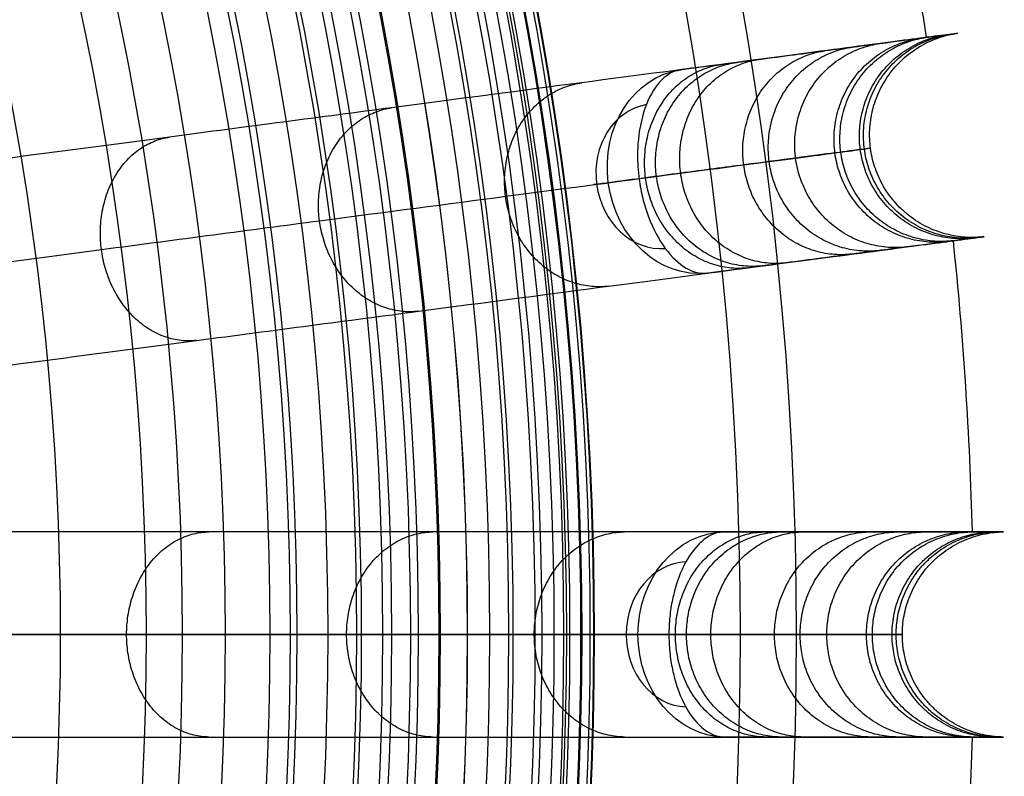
# Model space of a CAD drawing. Header units: millimetres. Extents: x 336 to 771, y -218 to 218.
# Tile 34 of 40: x 715 to 771, y -8 to 35. Entities that reach past the tile are written whole.
import ezdxf

# ---------------------------------------------------------------- set-up
doc = ezdxf.new("R2010")
doc.units = ezdxf.units.MM
doc.layers.add('Ø40', color=5, linetype='Continuous', true_color=0x0000ff)

msp = doc.modelspace()

# ---------------------------------------------------------------- linework, layer by layer
at = {"layer": 'Ø40'}
msp.add_line((735.943, 0, 350.419), (739.224, 0, 350.419), dxfattribs=at)
for centre, radius in [((553.502, 0, 327.826), 205.981), ((553.502, 0, 324.542), 202.782), ((553.502, 0, 216.297), 194.475), ((553.502, 0, 208.726), 194.44), ((553.502, 0, 222.169), 194.232), ((553.502, 0, 227.919), 193.761), ((553.502, 0, 197.88), 193.701), ((553.502, 0, 233.516), 193.074), ((553.502, 0, 191.609), 192.89), ((553.502, 0, 292.016), 192.73), ((553.502, 0, 238.925), 192.182), ((553.502, 0, 183.851), 191.483), ((553.502, 0, 244.11), 191.102), ((553.502, 0, 249.039), 189.849), ((553.502, 0, 175.928), 189.596), ((553.502, 0, 253.445), 188.517), ((553.502, 0, 167.941), 187.248), ((553.502, 0, 257.086), 187.243), ((553.502, 0, 261.088), 185.627), ((553.502, 0, 159.909), 184.45), ((553.502, 0, 264.548), 184.007), ((553.502, 0, 266.596), 182.926), ((553.502, 0, 151.84), 181.211), ((553.502, 0, 270.178), 180.942), ((553.502, 0, 308.953), 179.298), ((553.502, 0, 143.743), 177.541), ((553.502, 0, 271.737), 177.157), ((553.502, 0, 135.627), 173.452), ((553.502, 0, 127.503), 168.958), ((553.502, 0, 119.38), 164.07)]:
    msp.add_circle(centre, radius, dxfattribs=at)
at = {"layer": 'Ø40', "extrusion": (0, 0, -1)}
for centre, radius in [((-553.502, 0, -350.419), 185.722), ((-553.502, 0, -350.419), 182.441), ((-553.502, 0, -348.865), 176.027), ((-553.502, 0, -344.549), 171.034)]:
    msp.add_circle(centre, radius, dxfattribs=at)
at = {"layer": 'Ø40'}
for start, end in [(9.04858, 13.45142), (1.54858, 5.95142), (354.04858, 358.45142)]:
    msp.add_arc((553.502, 0, 188.802), 216.092, start, end, dxfattribs=at)
at = {"layer": 'Ø40', "extrusion": (0.512291, 0.067444, -0.85616)}
for start, end in [(270, 359.2906), (180.7094, 270)]:
    msp.add_arc((-72.246, 787.596, 147.899), 5.84, start, end, dxfattribs=at)
at = {"layer": 'Ø40', "extrusion": (-0.512291, -0.067444, 0.85616)}
for start, end in [(182.216, 270), (270, 357.784)]:
    msp.add_arc((72.246, 787.596, -143.769), 4.13, start, end, dxfattribs=at)
at = {"layer": 'Ø40', "extrusion": (0.130526, -0.991445, -8.59337e-15)}
msp.add_arc((750.729, 280.335, 72.246), 5.84, 123.6054, 211.114, dxfattribs=at)
at = {"layer": 'Ø40', "extrusion": (0.516712, -1.18012e-15, -0.85616)}
msp.add_arc((0, 791.651, 150.346), 5.84, 270, 359.2906, dxfattribs=at)
at = {"layer": 'Ø40', "extrusion": (-0.516712, 0, 0.85616)}
for start, end in [(182.216, 270), (270, 357.784)]:
    msp.add_arc((0, 791.651, -146.216), 4.13, start, end, dxfattribs=at)
at = {"layer": 'Ø40', "extrusion": (0, -1, 0)}
msp.add_arc((755.464, 280.335), 5.84, 123.6054, 211.114, dxfattribs=at)
at = {"layer": 'Ø40', "extrusion": (0.516712, 6.6307e-31, -0.85616)}
msp.add_arc((0, 791.651, 150.346), 5.84, 180.7094, 270, dxfattribs=at)
at = {"layer": 'Ø40'}
for points, knots in [([(670.482, 31.345, 39.176), (676.067, 32.841, 44.946), (686.872, 35.737, 56.624), (701.995, 39.789, 74.745), (715.717, 43.466, 93.259), (727.856, 46.718, 112.103), (738.233, 49.499, 131.212), (746.671, 51.76, 150.522), (752.998, 53.455, 169.977), (756.575, 54.413, 187.274), (758.111, 54.825, 202.235), (758.45, 54.916, 214.764), (757.889, 54.765, 226.986), (756.492, 54.391, 238.726), (754.329, 53.812, 249.803), (751.473, 53.046, 260.032), (748.527, 52.257, 267.843), (745.88, 51.548, 273.48), (744.475, 51.171, 276.079), (743.753, 50.978, 277.318)], [0, 0, 0, 0, 21.206687, 42.000163, 62.298384, 82.041442, 101.198015, 119.773444, 137.819283, 155.44352, 166.748088, 177.876049, 188.747485, 199.274348, 209.364632, 218.926927, 227.876161, 232.097972, 236.141838, 236.141838, 236.141838, 236.141838]), ([(675.912, 26.754, 35.11), (681.555, 28.266, 40.935), (687.082, 29.747, 46.904), (692.445, 31.184, 53.006), (697.703, 32.593, 58.989), (702.825, 33.965, 65.124), (707.759, 35.287, 71.396), (712.574, 36.578, 77.519), (717.23, 37.825, 83.799), (721.668, 39.014, 90.221), (725.984, 40.171, 96.467), (730.112, 41.277, 102.873), (733.988, 42.315, 109.421), (737.748, 43.323, 115.776), (741.286, 44.271, 122.288), (744.533, 45.141, 128.939), (747.681, 45.984, 135.39), (750.566, 46.757, 141.988), (753.117, 47.441, 148.716), (755.597, 48.105, 155.253), (757.765, 48.686, 161.919), (759.557, 49.167, 168.693), (761.307, 49.635, 175.308), (762.695, 50.007, 182.016), (763.665, 50.267, 188.802), (763.666, 50.268, 188.805), (763.667, 50.268, 188.809), (763.667, 50.268, 188.813), (764.289, 50.434, 193.163), (764.739, 50.555, 197.545), (765.022, 50.631, 201.933), (765.3, 50.705, 206.252), (765.418, 50.737, 210.589), (765.375, 50.725, 214.917), (765.333, 50.714, 219.144), (765.139, 50.662, 223.379), (764.79, 50.569, 227.592), (764.452, 50.478, 231.67), (763.968, 50.348, 235.746), (763.331, 50.178, 239.786), (762.721, 50.014, 243.656), (761.967, 49.812, 247.518), (761.062, 49.57, 251.326), (760.204, 49.34, 254.932), (759.202, 49.071, 258.523), (758.046, 48.762, 262.039), (757.505, 48.617, 263.687), (756.927, 48.462, 265.324), (755.698, 48.132, 268.563), (755.044, 47.957, 270.17), (754.349, 47.771, 271.754), (753.694, 47.595, 273.248), (752.999, 47.409, 274.728), (752.265, 47.213, 276.183), (751.562, 47.024, 277.576), (750.818, 46.825, 278.952), (750.034, 46.615, 280.298)], [0, 0, 0, 0, 21.204799, 21.204799, 21.204799, 41.99698, 41.99698, 41.99698, 62.294163, 62.294163, 62.294163, 82.036498, 82.036498, 82.036498, 101.193153, 101.193153, 101.193153, 119.768949, 119.768949, 119.768949, 137.816316, 137.816316, 137.816316, 155.433498, 155.433498, 155.433498, 155.443084, 155.443084, 155.443084, 166.745582, 166.745582, 166.745582, 177.871129, 177.871129, 177.871129, 188.740149, 188.740149, 188.740149, 199.26457, 199.26457, 199.26457, 209.352232, 209.352232, 209.352232, 218.911491, 218.911491, 218.911491, 223.383634, 223.383634, 227.855231, 227.855231, 227.855231, 232.074047, 232.074047, 232.074047, 236.114875, 236.114875, 236.114875, 236.114875]), ([(752.913, 32.143, 280.298), (753.718, 32.249, 278.952), (754.481, 32.35, 277.576), (755.202, 32.445, 276.183), (755.956, 32.544, 274.728), (756.669, 32.638, 273.248), (757.342, 32.726, 271.754), (758.055, 32.82, 270.17), (758.726, 32.909, 268.563), (759.988, 33.075, 265.324), (760.581, 33.153, 263.687), (761.137, 33.226, 262.039), (762.323, 33.382, 258.523), (763.351, 33.517, 254.932), (764.232, 33.633, 251.326), (765.161, 33.756, 247.518), (765.935, 33.858, 243.656), (766.561, 33.94, 239.786), (767.214, 34.026, 235.746), (767.712, 34.091, 231.67), (768.058, 34.137, 227.592), (768.417, 34.184, 223.379), (768.616, 34.211, 219.144), (768.659, 34.216, 214.917), (768.703, 34.222, 210.589), (768.582, 34.206, 206.252), (768.296, 34.168, 201.933), (768.006, 34.13, 197.545), (767.544, 34.069, 193.163), (766.906, 33.985, 188.813), (766.905, 33.985, 188.809), (766.905, 33.985, 188.805), (766.904, 33.985, 188.802), (765.908, 33.854, 182.016), (764.483, 33.666, 175.308), (762.687, 33.43, 168.693), (760.848, 33.188, 161.919), (758.623, 32.895, 155.253), (756.078, 32.56, 148.716), (753.458, 32.215, 141.988), (750.498, 31.825, 135.39), (747.266, 31.4, 128.939), (743.933, 30.961, 122.288), (740.302, 30.483, 115.776), (736.442, 29.975, 109.421), (732.464, 29.451, 102.873), (728.227, 28.893, 96.467), (723.797, 28.31, 90.221), (719.242, 27.71, 83.799), (714.463, 27.081, 77.519), (709.52, 26.43, 71.396), (704.457, 25.764, 65.124), (699.199, 25.072, 58.989), (693.802, 24.361, 53.006), (688.298, 23.636, 46.904), (682.625, 22.889, 40.935), (676.833, 22.127, 35.11)], [0, 0, 0, 0, 4.040828, 4.040828, 4.040828, 8.259644, 8.259644, 8.259644, 12.731241, 12.731241, 17.203384, 17.203384, 17.203384, 26.762643, 26.762643, 26.762643, 36.850305, 36.850305, 36.850305, 47.374726, 47.374726, 47.374726, 58.243746, 58.243746, 58.243746, 69.369292, 69.369292, 69.369292, 80.671791, 80.671791, 80.671791, 80.681377, 80.681377, 80.681377, 98.298559, 98.298559, 98.298559, 116.345926, 116.345926, 116.345926, 134.921722, 134.921722, 134.921722, 154.078377, 154.078377, 154.078377, 173.820712, 173.820712, 173.820712, 194.117895, 194.117895, 194.117895, 214.910076, 214.910076, 214.910076, 236.114875, 236.114875, 236.114875, 236.114875]), ([(752.913, 32.143, 280.298), (752.52, 32.092, 280.955), (752.144, 31.89, 281.601), (751.806, 31.549, 282.199), (751.467, 31.208, 282.798), (751.174, 30.734, 283.337), (750.947, 30.156, 283.789), (750.719, 29.577, 284.241), (750.562, 28.904, 284.597), (750.49, 28.177, 284.838), (750.459, 27.857, 284.944), (750.443, 27.529, 285.027), (750.446, 27.03, 285.117), (750.451, 26.863, 285.141), (750.466, 26.611, 285.168), (750.471, 26.527, 285.176), (750.485, 26.359, 285.188), (750.493, 26.275, 285.192), (750.502, 26.191, 285.195), (750.511, 26.107, 285.198), (750.521, 26.023, 285.2), (750.532, 25.94, 285.2)], [0, 0, 0, 0, 1.976488, 1.976488, 1.976488, 3.954613, 3.954613, 3.954613, 5.937868, 5.937868, 5.937868, 6.806556, 6.806556, 7.240695, 7.240695, 7.457739, 7.457739, 7.674783, 7.674783, 7.674783, 7.892081, 7.892081, 7.892081, 7.892081]), ([(673.572, 15.808, 39.176), (679.305, 16.562, 44.946), (690.396, 18.022, 56.624), (705.919, 20.066, 74.745), (720.003, 21.92, 93.259), (732.462, 23.561, 112.103), (743.113, 24.963, 131.212), (751.774, 26.103, 150.522), (758.268, 26.958, 169.977), (761.94, 27.441, 187.274), (763.516, 27.649, 202.235), (763.864, 27.695, 214.764), (763.288, 27.619, 226.986), (761.855, 27.43, 238.726), (759.635, 27.138, 249.803), (756.703, 26.752, 260.032), (753.679, 26.354, 267.843), (750.963, 25.996, 273.48), (749.52, 25.806, 276.079), (748.779, 25.709, 277.318)], [0, 0, 0, 0, 21.206687, 42.000163, 62.298384, 82.041442, 101.198015, 119.773444, 137.819283, 155.44352, 166.748088, 177.876049, 188.747485, 199.274348, 209.364632, 218.926927, 227.876161, 232.097972, 236.141838, 236.141838, 236.141838, 236.141838]), ([(750.532, 25.94, 285.2), (750.543, 25.856, 285.2), (750.555, 25.772, 285.198), (750.568, 25.688, 285.195), (750.581, 25.605, 285.192), (750.595, 25.522, 285.188), (750.626, 25.356, 285.176), (750.642, 25.273, 285.168), (750.693, 25.027, 285.141), (750.731, 24.864, 285.117), (750.858, 24.381, 285.027), (750.957, 24.068, 284.944), (751.071, 23.768, 284.838), (751.329, 23.084, 284.597), (751.654, 22.474, 284.241), (752.024, 21.974, 283.789), (752.393, 21.474, 283.337), (752.799, 21.093, 282.798), (753.214, 20.851, 282.199), (753.629, 20.609, 281.601), (754.045, 20.512, 280.955), (754.438, 20.563, 280.298)], [0, 0, 0, 0, 0.217298, 0.217298, 0.217298, 0.434342, 0.434342, 0.651386, 0.651386, 1.085525, 1.085525, 1.954213, 1.954213, 1.954213, 3.937468, 3.937468, 3.937468, 5.915593, 5.915593, 5.915593, 7.892081, 7.892081, 7.892081, 7.892081]), ([(678.357, 10.548, 35.11), (684.149, 11.31, 40.935), (689.822, 12.057, 46.904), (695.327, 12.782, 53.006), (700.724, 13.492, 58.989), (705.981, 14.184, 65.124), (711.045, 14.851, 71.396), (715.988, 15.502, 77.519), (720.767, 16.131, 83.799), (725.322, 16.73, 90.221), (729.752, 17.314, 96.467), (733.989, 17.871, 102.873), (737.967, 18.395, 109.421), (741.827, 18.903, 115.776), (745.458, 19.381, 122.288), (748.791, 19.82, 128.939), (752.022, 20.246, 135.39), (754.983, 20.635, 141.988), (757.602, 20.98, 148.716), (760.147, 21.315, 155.253), (762.373, 21.608, 161.919), (764.212, 21.85, 168.693), (766.008, 22.087, 175.308), (767.433, 22.274, 182.016), (768.429, 22.406, 188.802), (768.429, 22.406, 188.805), (768.43, 22.406, 188.809), (768.43, 22.406, 188.813), (769.069, 22.49, 193.163), (769.531, 22.551, 197.545), (769.821, 22.589, 201.933), (770.107, 22.626, 206.252), (770.227, 22.642, 210.589), (770.183, 22.636, 214.917), (770.141, 22.631, 219.144), (769.941, 22.605, 223.379), (769.583, 22.557, 227.592), (769.236, 22.512, 231.67), (768.739, 22.446, 235.746), (768.085, 22.36, 239.786), (767.459, 22.278, 243.656), (766.686, 22.176, 247.518), (765.756, 22.054, 251.326), (764.876, 21.938, 254.932), (763.847, 21.802, 258.523), (762.661, 21.646, 262.039), (762.105, 21.573, 263.687), (761.513, 21.495, 265.324), (760.251, 21.329, 268.563), (759.579, 21.24, 270.17), (758.866, 21.147, 271.754), (758.193, 21.058, 273.248), (757.481, 20.964, 274.728), (756.727, 20.865, 276.183), (756.005, 20.77, 277.576), (755.242, 20.669, 278.952), (754.438, 20.563, 280.298)], [0, 0, 0, 0, 21.204799, 21.204799, 21.204799, 41.99698, 41.99698, 41.99698, 62.294163, 62.294163, 62.294163, 82.036498, 82.036498, 82.036498, 101.193153, 101.193153, 101.193153, 119.768949, 119.768949, 119.768949, 137.816316, 137.816316, 137.816316, 155.433498, 155.433498, 155.433498, 155.443084, 155.443084, 155.443084, 166.745582, 166.745582, 166.745582, 177.871129, 177.871129, 177.871129, 188.740149, 188.740149, 188.740149, 199.26457, 199.26457, 199.26457, 209.352232, 209.352232, 209.352232, 218.911491, 218.911491, 218.911491, 223.383634, 223.383634, 227.855231, 227.855231, 227.855231, 232.074047, 232.074047, 232.074047, 236.114875, 236.114875, 236.114875, 236.114875]), ([(755.403, 5.84, 280.298), (756.214, 5.84, 278.952), (756.984, 5.84, 277.576), (757.712, 5.84, 276.183), (758.472, 5.84, 274.728), (759.191, 5.84, 273.248), (759.869, 5.84, 271.754), (760.589, 5.84, 270.17), (761.266, 5.84, 268.563), (762.539, 5.84, 265.324), (763.136, 5.84, 263.687), (763.697, 5.84, 262.039), (764.894, 5.84, 258.523), (765.931, 5.84, 254.932), (766.819, 5.84, 251.326), (767.756, 5.84, 247.518), (768.537, 5.84, 243.656), (769.168, 5.84, 239.786), (769.827, 5.84, 235.746), (770.329, 5.84, 231.67), (770.679, 5.84, 227.592), (771.04, 5.84, 223.379), (771.241, 5.84, 219.144), (771.284, 5.84, 214.917), (771.328, 5.84, 210.589), (771.207, 5.84, 206.252), (770.919, 5.84, 201.933), (770.626, 5.84, 197.545), (770.16, 5.84, 193.163), (769.516, 5.84, 188.813), (769.516, 5.84, 188.809), (769.515, 5.84, 188.805), (769.515, 5.84, 188.802), (768.51, 5.84, 182.016), (767.073, 5.84, 175.308), (765.261, 5.84, 168.693), (763.406, 5.84, 161.919), (761.161, 5.84, 155.253), (758.594, 5.84, 148.716), (755.953, 5.84, 141.988), (752.967, 5.84, 135.39), (749.707, 5.84, 128.939), (746.345, 5.84, 122.288), (742.683, 5.84, 115.776), (738.79, 5.84, 109.421), (734.777, 5.84, 102.873), (730.504, 5.84, 96.467), (726.036, 5.84, 90.221), (721.441, 5.84, 83.799), (716.621, 5.84, 77.519), (711.636, 5.84, 71.396), (706.528, 5.84, 65.124), (701.225, 5.84, 58.989), (695.782, 5.84, 53.006), (690.23, 5.84, 46.904), (684.508, 5.84, 40.935), (678.666, 5.84, 35.11)], [0, 0, 0, 0, 4.040828, 4.040828, 4.040828, 8.259644, 8.259644, 8.259644, 12.731241, 12.731241, 17.203384, 17.203384, 17.203384, 26.762643, 26.762643, 26.762643, 36.850305, 36.850305, 36.850305, 47.374726, 47.374726, 47.374726, 58.243746, 58.243746, 58.243746, 69.369292, 69.369292, 69.369292, 80.671791, 80.671791, 80.671791, 80.681377, 80.681377, 80.681377, 98.298559, 98.298559, 98.298559, 116.345926, 116.345926, 116.345926, 134.921722, 134.921722, 134.921722, 154.078377, 154.078377, 154.078377, 173.820712, 173.820712, 173.820712, 194.117895, 194.117895, 194.117895, 214.910076, 214.910076, 214.910076, 236.114875, 236.114875, 236.114875, 236.114875]), ([(755.403, 5.84, 280.298), (755.007, 5.84, 280.955), (754.607, 5.689, 281.601), (754.227, 5.395, 282.199), (753.847, 5.101, 282.798), (753.495, 4.67, 283.337), (753.194, 4.127, 283.789), (752.892, 3.582, 284.241), (752.649, 2.935, 284.597), (752.483, 2.224, 284.838), (752.41, 1.911, 284.944), (752.352, 1.588, 285.027), (752.29, 1.093, 285.117), (752.273, 0.926, 285.141), (752.254, 0.675, 285.168), (752.249, 0.591, 285.176), (752.24, 0.422, 285.188), (752.237, 0.338, 285.192), (752.235, 0.254, 285.195), (752.233, 0.169, 285.198), (752.232, 0.085, 285.2), (752.232, 0, 285.2)], [0, 0, 0, 0, 1.976488, 1.976488, 1.976488, 3.954613, 3.954613, 3.954613, 5.937868, 5.937868, 5.937868, 6.806556, 6.806556, 7.240695, 7.240695, 7.457739, 7.457739, 7.674783, 7.674783, 7.674783, 7.892081, 7.892081, 7.892081, 7.892081]), ([(641.294, 0, 31.151), (646.679, 0, 36.389), (652.063, 0, 41.627), (657.448, 0, 46.865), (662.621, 0, 51.898), (670.19, 0, 59.562), (679.876, 0, 70.051), (687.047, 0, 78.195), (694.004, 0, 86.527), (700.619, 0, 94.925), (706.687, 0, 103.103), (712.316, 0, 111.189), (717.585, 0, 119.298), (722.476, 0, 127.419), (726.976, 0, 135.542), (731.07, 0, 143.657), (734.746, 0, 151.755), (737.992, 0, 159.827), (740.797, 0, 167.863), (743.151, 0, 175.852), (745.038, 0, 183.751), (746.373, 0, 191.085), (747.444, 0, 199.38), (748.002, 0, 207.623), (748.04, 0, 215.733), (747.775, 0, 222.136), (747.305, 0, 227.88), (746.62, 0, 233.47), (745.732, 0, 238.871), (744.656, 0, 244.05), (743.428, 0, 248.894), (742.124, 0, 253.218), (740.721, 0, 257.24), (739.228, 0, 260.951), (737.755, 0, 264.11), (736.801, 0, 265.921), (736.427, 0, 266.596), (735.766, 0, 267.79), (735.105, 0, 268.984), (734.444, 0, 270.178)], [0, 0, 0, 0, 4.313366, 4.313366, 4.313366, 22.851732, 31.972034, 40.979148, 50.719582, 59.846581, 68.434098, 76.870513, 85.149552, 93.265692, 101.214954, 108.995538, 116.606696, 124.051288, 131.333437, 138.461553, 145.434894, 152.185978, 157.600122, 166.908824, 173.391725, 178.423296, 183.362956, 188.190883, 192.88392, 197.419262, 201.773315, 205.714157, 209.016736, 212.711812, 215.98358, 217.9663, 217.9663, 217.9663, 221.471263, 221.471263, 221.471263, 221.471263]), ([(674.609, 0, 39.176), (680.391, 0, 44.946), (691.577, 0, 56.624), (707.234, 0, 74.745), (721.439, 0, 93.259), (734.006, 0, 112.103), (744.75, 0, 131.212), (753.485, 0, 150.522), (760.035, 0, 169.977), (763.738, 0, 187.274), (765.328, 0, 202.235), (765.68, 0, 214.764), (765.099, 0, 226.986), (763.653, 0, 238.726), (761.414, 0, 249.803), (758.456, 0, 260.032), (755.407, 0, 267.843), (752.667, 0, 273.48), (751.212, 0, 276.079), (750.464, 0, 277.318)], [0, 0, 0, 0, 21.206687, 42.000163, 62.298384, 82.041442, 101.198015, 119.773444, 137.819283, 155.44352, 166.748088, 177.876049, 188.747485, 199.274348, 209.364632, 218.926927, 227.876161, 232.097972, 236.141838, 236.141838, 236.141838, 236.141838]), ([(752.232, 0, 285.2), (752.232, -0.085, 285.2), (752.233, -0.169, 285.198), (752.235, -0.254, 285.195), (752.237, -0.338, 285.192), (752.24, -0.422, 285.188), (752.249, -0.591, 285.176), (752.254, -0.675, 285.168), (752.273, -0.926, 285.141), (752.29, -1.093, 285.117), (752.352, -1.588, 285.027), (752.41, -1.911, 284.944), (752.483, -2.224, 284.838), (752.649, -2.935, 284.597), (752.892, -3.582, 284.241), (753.194, -4.127, 283.789), (753.495, -4.67, 283.337), (753.847, -5.101, 282.798), (754.227, -5.395, 282.199), (754.607, -5.689, 281.601), (755.007, -5.84, 280.955), (755.403, -5.84, 280.298)], [0, 0, 0, 0, 0.217298, 0.217298, 0.217298, 0.434342, 0.434342, 0.651386, 0.651386, 1.085525, 1.085525, 1.954213, 1.954213, 1.954213, 3.937468, 3.937468, 3.937468, 5.915593, 5.915593, 5.915593, 7.892081, 7.892081, 7.892081, 7.892081]), ([(678.666, -5.84, 35.11), (684.508, -5.84, 40.935), (690.23, -5.84, 46.904), (695.782, -5.84, 53.006), (701.225, -5.84, 58.989), (706.528, -5.84, 65.124), (711.636, -5.84, 71.396), (716.621, -5.84, 77.519), (721.441, -5.84, 83.799), (726.036, -5.84, 90.221), (730.504, -5.84, 96.467), (734.777, -5.84, 102.873), (738.79, -5.84, 109.421), (742.683, -5.84, 115.776), (746.345, -5.84, 122.288), (749.707, -5.84, 128.939), (752.967, -5.84, 135.39), (755.953, -5.84, 141.988), (758.594, -5.84, 148.716), (761.161, -5.84, 155.253), (763.406, -5.84, 161.919), (765.261, -5.84, 168.693), (767.073, -5.84, 175.308), (768.51, -5.84, 182.016), (769.515, -5.84, 188.802), (769.515, -5.84, 188.805), (769.516, -5.84, 188.809), (769.516, -5.84, 188.813), (770.16, -5.84, 193.163), (770.626, -5.84, 197.545), (770.919, -5.84, 201.933), (771.207, -5.84, 206.252), (771.328, -5.84, 210.589), (771.284, -5.84, 214.917), (771.241, -5.84, 219.144), (771.04, -5.84, 223.379), (770.679, -5.84, 227.592), (770.329, -5.84, 231.67), (769.827, -5.84, 235.746), (769.168, -5.84, 239.786), (768.537, -5.84, 243.656), (767.756, -5.84, 247.518), (766.819, -5.84, 251.326), (765.931, -5.84, 254.932), (764.894, -5.84, 258.523), (763.697, -5.84, 262.039), (763.136, -5.84, 263.687), (762.539, -5.84, 265.324), (761.266, -5.84, 268.563), (760.589, -5.84, 270.17), (759.869, -5.84, 271.754), (759.191, -5.84, 273.248), (758.472, -5.84, 274.728), (757.712, -5.84, 276.183), (756.984, -5.84, 277.576), (756.214, -5.84, 278.952), (755.403, -5.84, 280.298)], [0, 0, 0, 0, 21.204799, 21.204799, 21.204799, 41.99698, 41.99698, 41.99698, 62.294163, 62.294163, 62.294163, 82.036498, 82.036498, 82.036498, 101.193153, 101.193153, 101.193153, 119.768949, 119.768949, 119.768949, 137.816316, 137.816316, 137.816316, 155.433498, 155.433498, 155.433498, 155.443084, 155.443084, 155.443084, 166.745582, 166.745582, 166.745582, 177.871129, 177.871129, 177.871129, 188.740149, 188.740149, 188.740149, 199.26457, 199.26457, 199.26457, 209.352232, 209.352232, 209.352232, 218.911491, 218.911491, 218.911491, 223.383634, 223.383634, 227.855231, 227.855231, 227.855231, 232.074047, 232.074047, 232.074047, 236.114875, 236.114875, 236.114875, 236.114875])]:
    msp.add_open_spline(points, degree=3, knots=knots, dxfattribs=at)
for points, weights, degree, knots in [([(770.183, 22.636, 214.917), (764.461, 21.961, 214.858), (763.709, 27.674, 214.858), (762.956, 33.388, 214.858), (768.659, 34.216, 214.917)], [0.994515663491, 0.709875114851, 1, 0.709875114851, 0.994515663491], 2, [7.928215, 7.928215, 7.928215, 15.707963, 15.707963, 23.487712, 23.487712, 23.487712]), ([(768.085, 22.36, 239.786), (762.437, 21.694, 238.858), (761.685, 27.408, 238.858), (760.932, 33.121, 238.858), (766.561, 33.94, 239.786)], [0.994533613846, 0.709865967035, 1, 0.709865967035, 0.994533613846], 2, [7.92797, 7.92797, 7.92797, 15.707963, 15.707963, 23.487957, 23.487957, 23.487957]), ([(768.43, 22.406, 188.813), (762.769, 21.738, 189.658), (762.017, 27.452, 189.658), (761.265, 33.165, 189.658), (766.906, 33.985, 188.813)], [0.994519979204, 0.709872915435, 1, 0.709872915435, 0.994519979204], 2, [7.928156, 7.928156, 7.928156, 15.707963, 15.707963, 23.487771, 23.487771, 23.487771]), ([(769.583, 22.557, 227.592), (763.881, 21.885, 227.099), (763.129, 27.598, 227.099), (762.377, 33.311, 227.099), (768.058, 34.137, 227.592)], [0.994520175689, 0.709872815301, 1, 0.709872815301, 0.994520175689], 2, [7.928153, 7.928153, 7.928153, 15.707963, 15.707963, 23.487773, 23.487773, 23.487773]), ([(769.821, 22.589, 201.933), (764.111, 21.915, 202.317), (763.359, 27.628, 202.317), (762.606, 33.341, 202.317), (768.296, 34.168, 201.933)], [0.994518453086, 0.709873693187, 1, 0.709873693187, 0.994518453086], 2, [7.928177, 7.928177, 7.928177, 15.707963, 15.707963, 23.48775, 23.48775, 23.48775]), ([(762.661, 21.646, 262.039), (757.242, 21.009, 260.182), (756.489, 26.724, 260.182), (755.737, 32.439, 260.182), (761.137, 33.226, 262.039)], [0.994618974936, 0.709822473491, 1, 0.709822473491, 0.994618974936], 2, [7.926803, 7.926803, 7.926803, 15.707963, 15.707963, 23.489123, 23.489123, 23.489123]), ([(764.212, 21.85, 168.693), (758.692, 21.201, 170.215), (757.939, 26.915, 170.215), (757.187, 32.629, 170.215), (762.687, 33.43, 168.693)], [0.994559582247, 0.709852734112, 1, 0.709852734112, 0.994559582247], 2, [7.927615, 7.927615, 7.927615, 15.707963, 15.707963, 23.488312, 23.488312, 23.488312]), ([(765.756, 22.054, 251.326), (760.198, 21.399, 249.948), (759.446, 27.113, 249.948), (758.694, 32.827, 249.948), (764.232, 33.633, 251.326)], [0.994562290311, 0.709851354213, 1, 0.709851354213, 0.994562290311], 2, [7.927578, 7.927578, 7.927578, 15.707963, 15.707963, 23.488349, 23.488349, 23.488349]), ([(757.602, 20.98, 148.716), (752.274, 20.356, 150.823), (751.522, 26.07, 150.823), (750.769, 31.784, 150.823), (756.078, 32.56, 148.716)], [0.994578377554, 0.7098431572, 1, 0.7098431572, 0.994578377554], 2, [7.927358, 7.927358, 7.927358, 15.707963, 15.707963, 23.488569, 23.488569, 23.488569]), ([(758.866, 21.147, 271.754), (753.652, 20.535, 269.369), (752.9, 26.251, 269.369), (752.147, 31.968, 269.369), (757.342, 32.726, 271.754)], [0.99473984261, 0.709760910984, 1, 0.709760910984, 0.99473984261], 2, [7.925153, 7.925153, 7.925153, 15.707963, 15.707963, 23.490774, 23.490774, 23.490774]), ([(756.727, 20.865, 276.183), (751.652, 20.27, 273.51), (750.899, 25.988, 273.51), (750.146, 31.705, 273.51), (755.202, 32.445, 276.183)], [0.994812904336, 0.709723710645, 1, 0.709723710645, 0.994812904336], 2, [7.924155, 7.924155, 7.924155, 15.707963, 15.707963, 23.491771, 23.491771, 23.491771]), ([(748.791, 19.82, 128.939), (743.681, 19.225, 131.539), (742.929, 24.939, 131.539), (742.177, 30.653, 131.539), (747.266, 31.4, 128.939)], [0.994566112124, 0.709849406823, 1, 0.709849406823, 0.994566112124], 2, [7.927526, 7.927526, 7.927526, 15.707963, 15.707963, 23.488401, 23.488401, 23.488401]), ([(737.967, 18.395, 109.421), (733.086, 17.831, 112.431), (732.334, 23.544, 112.431), (731.581, 29.257, 112.431), (736.442, 29.975, 109.421)], [0.994503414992, 0.709881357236, 1, 0.709881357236, 0.994503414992], 2, [7.928382, 7.928382, 7.928382, 15.707963, 15.707963, 23.487544, 23.487544, 23.487544]), ([(725.322, 16.73, 90.221), (720.667, 16.197, 93.572), (719.915, 21.909, 93.572), (719.163, 27.62, 93.572), (723.797, 28.31, 90.221)], [0.994371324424, 0.709948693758, 1, 0.709948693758, 0.994371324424], 2, [7.930188, 7.930188, 7.930188, 15.707963, 15.707963, 23.485739, 23.485739, 23.485739]), ([(726.036, -5.84, 90.221), (721.351, -5.76, 93.572), (721.351, 0, 93.572), (721.351, 5.76, 93.572), (726.036, 5.84, 90.221)], [0.994371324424, 0.709948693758, 1, 0.709948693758, 0.994371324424], 2, [7.930188, 7.930188, 7.930188, 15.707963, 15.707963, 23.485739, 23.485739, 23.485739]), ([(738.79, -5.84, 109.421), (733.877, -5.762, 112.431), (733.877, 0, 112.431), (733.877, 5.762, 112.431), (738.79, 5.84, 109.421)], [0.994503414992, 0.709881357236, 1, 0.709881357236, 0.994503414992], 2, [7.928382, 7.928382, 7.928382, 15.707963, 15.707963, 23.487544, 23.487544, 23.487544]), ([(749.707, -5.84, 128.939), (744.563, -5.763, 131.539), (744.563, 0, 131.539), (744.563, 5.763, 131.539), (749.707, 5.84, 128.939)], [0.994566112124, 0.709849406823, 1, 0.709849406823, 0.994566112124], 2, [7.927526, 7.927526, 7.927526, 15.707963, 15.707963, 23.488401, 23.488401, 23.488401]), ([(757.712, -5.84, 276.183), (752.602, -5.767, 273.51), (752.602, 0, 273.51), (752.602, 5.767, 273.51), (757.712, 5.84, 276.183)], [0.994812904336, 0.709723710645, 1, 0.709723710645, 0.994812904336], 2, [7.924155, 7.924155, 7.924155, 15.707963, 15.707963, 23.491771, 23.491771, 23.491771]), ([(758.594, -5.84, 148.716), (753.23, -5.763, 150.823), (753.23, 0, 150.823), (753.23, 5.763, 150.823), (758.594, 5.84, 148.716)], [0.994578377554, 0.7098431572, 1, 0.7098431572, 0.994578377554], 2, [7.927358, 7.927358, 7.927358, 15.707963, 15.707963, 23.488569, 23.488569, 23.488569]), ([(759.869, -5.84, 271.754), (754.62, -5.766, 269.369), (754.62, 0, 269.369), (754.62, 5.766, 269.369), (759.869, 5.84, 271.754)], [0.99473984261, 0.709760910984, 1, 0.709760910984, 0.99473984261], 2, [7.925153, 7.925153, 7.925153, 15.707963, 15.707963, 23.490774, 23.490774, 23.490774]), ([(763.697, -5.84, 262.039), (758.241, -5.764, 260.182), (758.241, 0, 260.182), (758.241, 5.764, 260.182), (763.697, 5.84, 262.039)], [0.994618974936, 0.709822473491, 1, 0.709822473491, 0.994618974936], 2, [7.926803, 7.926803, 7.926803, 15.707963, 15.707963, 23.489123, 23.489123, 23.489123]), ([(765.261, -5.84, 168.693), (759.703, -5.763, 170.215), (759.703, 0, 170.215), (759.703, 5.763, 170.215), (765.261, 5.84, 168.693)], [0.994559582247, 0.709852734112, 1, 0.709852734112, 0.994559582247], 2, [7.927615, 7.927615, 7.927615, 15.707963, 15.707963, 23.488312, 23.488312, 23.488312]), ([(766.819, -5.84, 251.326), (761.223, -5.763, 249.948), (761.223, 0, 249.948), (761.223, 5.763, 249.948), (766.819, 5.84, 251.326)], [0.994562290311, 0.709851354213, 1, 0.709851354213, 0.994562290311], 2, [7.927578, 7.927578, 7.927578, 15.707963, 15.707963, 23.488349, 23.488349, 23.488349]), ([(769.168, -5.84, 239.786), (763.481, -5.763, 238.858), (763.481, 0, 238.858), (763.481, 5.763, 238.858), (769.168, 5.84, 239.786)], [0.994533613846, 0.709865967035, 1, 0.709865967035, 0.994533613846], 2, [7.92797, 7.92797, 7.92797, 15.707963, 15.707963, 23.487957, 23.487957, 23.487957]), ([(769.516, -5.84, 188.813), (763.816, -5.763, 189.658), (763.816, 0, 189.658), (763.816, 5.763, 189.658), (769.516, 5.84, 188.813)], [0.994519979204, 0.709872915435, 1, 0.709872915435, 0.994519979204], 2, [7.928156, 7.928156, 7.928156, 15.707963, 15.707963, 23.487771, 23.487771, 23.487771]), ([(770.679, -5.84, 227.592), (764.938, -5.763, 227.099), (764.938, 0, 227.099), (764.938, 5.763, 227.099), (770.679, 5.84, 227.592)], [0.994520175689, 0.709872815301, 1, 0.709872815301, 0.994520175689], 2, [7.928153, 7.928153, 7.928153, 15.707963, 15.707963, 23.487773, 23.487773, 23.487773]), ([(770.919, -5.84, 201.933), (765.169, -5.763, 202.317), (765.169, 0, 202.317), (765.169, 5.763, 202.317), (770.919, 5.84, 201.933)], [0.994518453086, 0.709873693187, 1, 0.709873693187, 0.994518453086], 2, [7.928177, 7.928177, 7.928177, 15.707963, 15.707963, 23.48775, 23.48775, 23.48775]), ([(771.284, -5.84, 214.917), (765.522, -5.763, 214.858), (765.522, 0, 214.858), (765.522, 5.763, 214.858), (771.284, 5.84, 214.917)], [0.994515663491, 0.709875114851, 1, 0.709875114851, 0.994515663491], 2, [7.928215, 7.928215, 7.928215, 15.707963, 15.707963, 23.487712, 23.487712, 23.487712]), ([(734.444, 0, 270.178), (733.182, 0, 270.697), (731.921, 0, 271.217), (730.659, 0, 271.737), (716.992, 0, 277.368), (707.903, 0, 289.025), (705.776, 0, 303.653), (705.673, 0, 304.358), (705.538, 0, 305.843), (705.558, 0, 308.187), (705.821, 0, 310.736), (706.355, 0, 313.486), (707.185, 0, 316.422), (708.325, 0, 319.523), (709.788, 0, 322.761), (711.576, 0, 326.106), (713.685, 0, 329.526), (715.806, 0, 332.561), (718.077, 0, 335.505), (724.536, 0, 344.549)], [1, 1, 1, 1, 0.912614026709, 0.912614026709, 1, 1, 1, 1, 1, 1, 1, 1, 1, 1, 1, 1, 1, 1], 3, [221.471263, 221.471263, 221.471263, 221.471263, 224.976226, 224.976226, 224.976226, 245.816347, 245.816347, 245.816347, 247.646611, 249.642546, 251.82911, 254.221498, 256.830581, 259.657989, 262.701394, 265.951342, 269.395215, 273.015526, 293.35613, 293.35613, 293.35613, 293.35613]), ([(746.232, 0, 292.016), (738.706, 0, 293.384), (733.189, 0, 299.219), (732.439, 0, 317.973), (741.965, 0, 323.315), (756.284, 0, 324.542), (758.102, 0, 324.698), (759.375, 0, 326.005), (759.483, 0, 327.826), (760.223, 0, 340.292), (751.999, 0, 349.202), (739.224, 0, 350.419)], [1, 0.804737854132, 0.707106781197, 0.707106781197, 0.7909476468, 0.958629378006, 0.802951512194, 0.802951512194, 0.958629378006, 0.812466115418, 0.828779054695, 1.00756819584], 3, [236.091934, 236.091934, 236.091934, 236.091934, 253.763393, 253.763393, 270.139333, 270.139333, 270.139333, 274.417309, 274.417309, 274.417309, 285.123372, 285.123372, 285.123372, 285.123372])]:
    msp.add_rational_spline(points, weights, degree=degree, knots=knots, dxfattribs=at)
msp.add_rational_spline([(724.536, 0, 344.549), (728.729, 0, 350.419), (735.943, 0, 350.419)], [1, 0.889149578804, 1], degree=2, dxfattribs=at)
msp.add_open_spline([(752.232, 0, 285.2), (750.336, 0, 287.783), (748.331, 0, 290.068), (746.232, 0, 292.016)], degree=3, dxfattribs=at)

doc.saveas('drawing.dxf')
